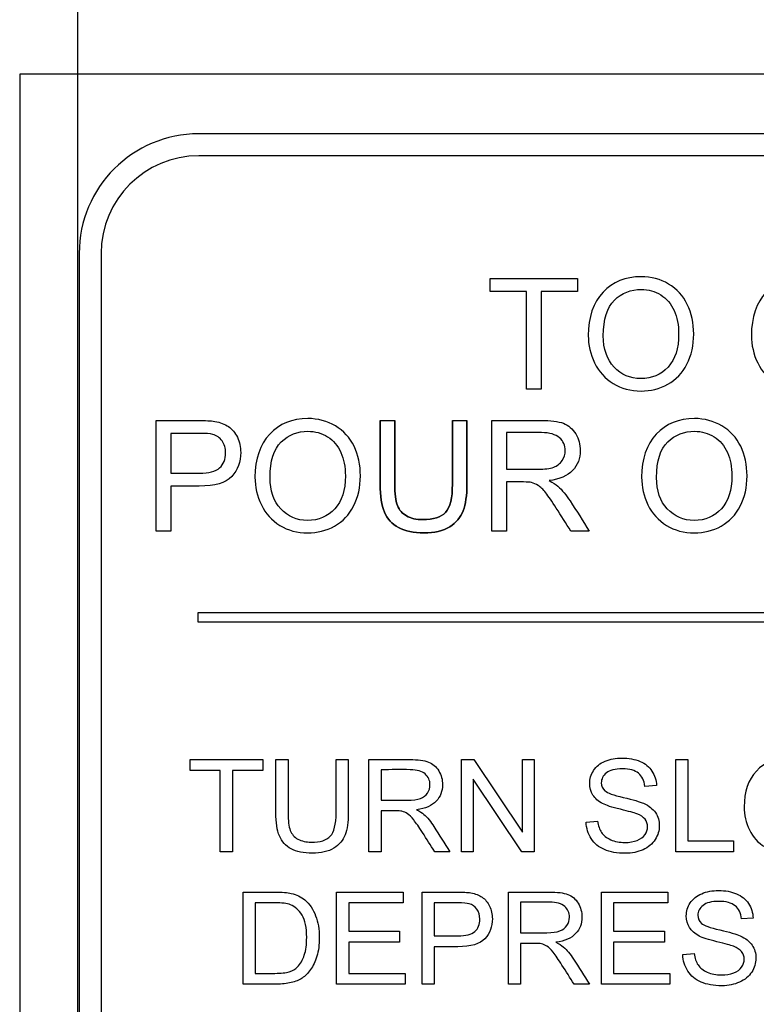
# Model space of a CAD drawing. Header units: inches. Extents: x 1 to 240, y -1 to 159.
# Tile 35 of 103: x 74.502 to 75.275, y 79.718 to 80.751. Entities that reach past the tile are written whole.
import ezdxf
from ezdxf.enums import TextEntityAlignment as Align
from ezdxf.lldxf.tags import DXFTag

# ---------------------------------------------------------------- set-up
doc = ezdxf.new("R2010")
doc.units = ezdxf.units.IN
doc.header["$MEASUREMENT"] = 0
for name, color, linetype in [('Default', 7, 'Continuous'), ('DV1_Default', 7, 'Continuous'), ('LAB20180', 7, 'Continuous')]:
    doc.layers.add(name, color=color, linetype=linetype)
doc.styles.add('SEACAD_Times_New_Roman', font='times.ttf')
tags = doc.linetypes.add('HIDDEN2', pattern=[0.1875, 0.125, -0.0625]).pattern_tags.tags
tags[6:7] = [DXFTag(74, 4), DXFTag(75, 0), DXFTag(340, '0'), DXFTag(46, 0.0), DXFTag(50, 0.0), DXFTag(44, 0.0), DXFTag(45, 0.0)]
tags[4:5] = [DXFTag(74, 4), DXFTag(75, 0), DXFTag(340, '0'), DXFTag(46, 0.0), DXFTag(50, 0.0), DXFTag(44, 0.0), DXFTag(45, 0.0)]
doc.dimstyles.new('HAMMOND_(STH_-_240x160)', dxfattribs={"dimtxt": 1, "dimasz": 1.25, "dimexe": 0.5, "dimexo": 0.5, "dimgap": 0.25, "dimtad": 0, "dimtih": 1, "dimtoh": 1, "dimzin": 0, "dimdsep": 46, "dimtxsty": 'SEACAD_Times_New_Roman', "dimblk1": '_SE_FILLED', "dimblk2": '_SE_FILLED', "dimsah": 1, "dimcen": 0.5, "dimadec": 0, "dimazin": 0, "dimtfac": 0.8, "dimtofl": 0, "dimtmove": 0, "dimatfit": 3, "dimfxl": 1, "dimtolj": 1, "dimtzin": 0, "dimarcsym": 0})

# ---------------------------------------------------------------- blocks, each defined once
blk = doc.blocks.new('SE')
at = {"layer": 'DV1_Default', "color": 7, "linetype": 'HIDDEN2'}
blk.add_line((74.5629, 75.1195), (74.5629, 97.132), dxfattribs=at)
at = {"layer": 'LAB20180', "color": 7, "linetype": 'Continuous'}
for p, q in [((76.7518, 80.694), (74.5018, 80.694)), ((74.5018, 80.694), (74.5018, 76.944)), ((76.5638, 80.6315), (74.6898, 80.6315)), ((76.5638, 80.6085), (74.6898, 80.6085)), ((74.5643, 80.506), (74.5643, 77.132)), ((74.5873, 80.506), (74.5873, 77.132)), ((74.9956, 80.466), (74.9956, 80.4796)), ((74.9956, 80.4796), (75.0873, 80.4796)), ((75.0873, 80.4796), (75.0873, 80.466)), ((75.0337, 80.466), (74.9956, 80.466)), ((75.0337, 80.3634), (75.0337, 80.466)), ((75.0873, 80.466), (75.0491, 80.466)), ((75.0491, 80.466), (75.0491, 80.3634)), ((75.0491, 80.3634), (75.0337, 80.3634)), ((74.6451, 80.2144), (74.6451, 80.3306)), ((74.8803, 80.3306), (74.8956, 80.3306)), ((74.9561, 80.3306), (74.9713, 80.3306)), ((74.9976, 80.2144), (74.9976, 80.3306)), ((74.6604, 80.317), (74.6604, 80.2753)), ((75.0128, 80.3178), (75.0128, 80.2794)), ((74.6604, 80.2617), (74.6604, 80.2144)), ((75.0128, 80.266), (75.0128, 80.2144)), ((74.6604, 80.2144), (74.6451, 80.2144)), ((75.0128, 80.2144), (74.9976, 80.2144)), ((75.0997, 80.2144), (75.0804, 80.2144)), ((74.6893, 80.119), (74.6893, 80.129)), ((74.6893, 80.129), (76.5643, 80.129)), ((76.5643, 80.119), (74.6893, 80.119)), ((74.6806, 79.9633), (74.6806, 79.9746)), ((74.6806, 79.9746), (74.757, 79.9746)), ((74.757, 79.9746), (74.757, 79.9633)), ((74.7708, 79.9746), (74.7835, 79.9746)), ((74.834, 79.9746), (74.8467, 79.9746)), ((74.8685, 79.8779), (74.8685, 79.9746)), ((74.9655, 79.8779), (74.9655, 79.9746)), ((74.9655, 79.9746), (74.9786, 79.9746)), ((74.9786, 79.9746), (75.0297, 79.8985)), ((75.0297, 79.8985), (75.0297, 79.9746)), ((75.0297, 79.9746), (75.042, 79.9746)), ((75.042, 79.9746), (75.042, 79.8779)), ((75.1906, 79.8779), (75.1906, 79.9746)), ((75.1906, 79.9746), (75.2033, 79.9746)), ((75.2033, 79.9746), (75.2033, 79.8892)), ((74.7124, 79.9633), (74.6806, 79.9633)), ((74.7124, 79.8779), (74.7124, 79.9633)), ((74.757, 79.9633), (74.7251, 79.9633)), ((74.7251, 79.9633), (74.7251, 79.8779)), ((74.8812, 79.964), (74.8812, 79.9319)), ((75.0289, 79.8779), (74.9777, 79.9539)), ((74.9777, 79.9539), (74.9777, 79.8779)), ((75.1703, 79.9474), (75.158, 79.9465)), ((74.8812, 79.9208), (74.8812, 79.8779)), ((75.0965, 79.909), (75.1085, 79.9101)), ((75.2033, 79.8892), (75.251, 79.8892)), ((75.251, 79.8892), (75.251, 79.8779)), ((74.7251, 79.8779), (74.7124, 79.8779)), ((74.8812, 79.8779), (74.8685, 79.8779)), ((74.9535, 79.8779), (74.9375, 79.8779)), ((74.9777, 79.8779), (74.9655, 79.8779)), ((75.042, 79.8779), (75.0289, 79.8779)), ((75.251, 79.8779), (75.1906, 79.8779)), ((74.7363, 79.7388), (74.7363, 79.8356)), ((74.8345, 79.7388), (74.8345, 79.8356)), ((74.8345, 79.8356), (74.9042, 79.8356)), ((74.9042, 79.8356), (74.9042, 79.8242)), ((74.9242, 79.7388), (74.9242, 79.8356)), ((75.0148, 79.7388), (75.0148, 79.8356)), ((75.1125, 79.7388), (75.1125, 79.8356)), ((75.1125, 79.8356), (75.1823, 79.8356)), ((75.1823, 79.8356), (75.1823, 79.8242)), ((74.7491, 79.8242), (74.7491, 79.7502)), ((74.9042, 79.8242), (74.8472, 79.8242)), ((74.8472, 79.8242), (74.8472, 79.7945)), ((74.9369, 79.8242), (74.9369, 79.7895)), ((75.0276, 79.8249), (75.0276, 79.7929)), ((75.1823, 79.8242), (75.1253, 79.8242)), ((75.1253, 79.8242), (75.1253, 79.7945)), ((75.2718, 79.8083), (75.2595, 79.8074)), ((74.8472, 79.7945), (74.9006, 79.7945)), ((74.9006, 79.7945), (74.9006, 79.7831)), ((75.1253, 79.7945), (75.1787, 79.7945)), ((75.1787, 79.7945), (75.1787, 79.7831)), ((74.9006, 79.7831), (74.8472, 79.7831)), ((74.8472, 79.7831), (74.8472, 79.7502)), ((75.1787, 79.7831), (75.1253, 79.7831)), ((75.1253, 79.7831), (75.1253, 79.7502)), ((74.9369, 79.7781), (74.9369, 79.7388)), ((75.0276, 79.7817), (75.0276, 79.7388)), ((75.1979, 79.77), (75.2099, 79.7711)), ((74.8472, 79.7502), (74.9065, 79.7502)), ((74.9065, 79.7502), (74.9065, 79.7388)), ((75.1253, 79.7502), (75.1845, 79.7502)), ((75.1845, 79.7502), (75.1845, 79.7388)), ((74.9065, 79.7388), (74.8345, 79.7388)), ((74.9369, 79.7388), (74.9242, 79.7388)), ((75.0276, 79.7388), (75.0148, 79.7388)), ((75.0999, 79.7388), (75.0839, 79.7388)), ((75.1845, 79.7388), (75.1125, 79.7388))]:
    blk.add_line(p, q, dxfattribs=at)
for radius in [0.1255, 0.1025]:
    blk.add_arc((74.6898, 80.506), radius, 90, 180, dxfattribs=at)
for points, knots in [([(75.0987, 80.4199), (75.0987, 80.4392), (75.1039, 80.4542), (75.1142, 80.4652), (75.1244, 80.4761), (75.1378, 80.4815), (75.1648, 80.4815), (75.1745, 80.4789), (75.1831, 80.4738), (75.1917, 80.4687), (75.1982, 80.4615), (75.2027, 80.4524), (75.2072, 80.4432), (75.2094, 80.4329), (75.2094, 80.4095), (75.207, 80.399), (75.1976, 80.3804), (75.1909, 80.3734), (75.1822, 80.3686), (75.1735, 80.3638), (75.1641, 80.3615), (75.1432, 80.3615), (75.1334, 80.3641), (75.1162, 80.3746), (75.1098, 80.3818), (75.1053, 80.391), (75.1009, 80.4001), (75.0987, 80.4097), (75.0987, 80.4199)], [0, 0, 0, 0, 0.133447, 0.133447, 0.133447, 0.256566, 0.256566, 0.337089, 0.337089, 0.337089, 0.417383, 0.417383, 0.417383, 0.502336, 0.502336, 0.588422, 0.588422, 0.674508, 0.674508, 0.674508, 0.751424, 0.751424, 0.834849, 0.834849, 0.918274, 0.918274, 0.918274, 1, 1, 1, 1]), ([(75.27, 80.4199), (75.27, 80.4392), (75.2751, 80.4542), (75.2854, 80.4652), (75.2957, 80.4761), (75.3091, 80.4815), (75.3361, 80.4815), (75.3457, 80.4789), (75.3543, 80.4738), (75.3629, 80.4687), (75.3695, 80.4615), (75.374, 80.4524), (75.3785, 80.4432), (75.3807, 80.4329), (75.3807, 80.4095), (75.3784, 80.399), (75.3736, 80.3897), (75.3688, 80.3805), (75.3621, 80.3734), (75.3448, 80.3638), (75.3354, 80.3615), (75.3144, 80.3615), (75.3047, 80.3641), (75.2875, 80.3746), (75.281, 80.3818), (75.2722, 80.4001), (75.27, 80.4097), (75.27, 80.4199)], [0, 0, 0, 0, 0.133447, 0.133447, 0.133447, 0.256218, 0.256218, 0.337096, 0.337096, 0.337096, 0.41739, 0.41739, 0.41739, 0.505072, 0.505072, 0.593922, 0.593922, 0.593922, 0.671214, 0.671214, 0.748505, 0.748505, 0.832337, 0.832337, 0.916168, 0.916168, 1, 1, 1, 1]), ([(75.1145, 80.4196), (75.1145, 80.4056), (75.1183, 80.3946), (75.1258, 80.3866), (75.1333, 80.3786), (75.1426, 80.3746), (75.1655, 80.3746), (75.175, 80.3786), (75.1899, 80.3948), (75.1936, 80.4063), (75.1936, 80.4307), (75.192, 80.4389), (75.1888, 80.4459), (75.1857, 80.453), (75.181, 80.4585), (75.1687, 80.4662), (75.1619, 80.4681), (75.1434, 80.4681), (75.134, 80.4644), (75.1262, 80.4569), (75.1185, 80.4494), (75.1145, 80.437), (75.1145, 80.4196)], [0, 0, 0, 0, 0.129361, 0.129361, 0.129361, 0.253624, 0.253624, 0.379577, 0.379577, 0.50553, 0.50553, 0.585148, 0.585148, 0.585148, 0.664139, 0.664139, 0.74313, 0.74313, 0.854835, 0.854835, 0.854835, 1, 1, 1, 1]), ([(74.6451, 80.3306), (74.6598, 80.3306), (74.6744, 80.3306), (74.689, 80.3306), (74.6967, 80.3306), (74.7026, 80.3303), (74.7066, 80.3296), (74.7123, 80.3286), (74.7171, 80.3268), (74.721, 80.3241), (74.7248, 80.3214), (74.7279, 80.3177), (74.7303, 80.3129), (74.7326, 80.308), (74.7338, 80.3027), (74.7338, 80.2871), (74.7307, 80.2788), (74.7244, 80.2719), (74.7181, 80.265), (74.7067, 80.2616), (74.6902, 80.2617), (74.6803, 80.2617), (74.6704, 80.2617), (74.6604, 80.2617)], [0, 0, 0, 0, 0.216954, 0.216954, 0.216954, 0.304453, 0.304453, 0.304453, 0.381251, 0.381251, 0.381251, 0.454067, 0.454067, 0.454067, 0.53362, 0.53362, 0.671225, 0.671225, 0.671225, 0.852685, 0.852685, 0.852685, 1, 1, 1, 1]), ([(74.7488, 80.271), (74.7488, 80.2902), (74.754, 80.3053), (74.7643, 80.3162), (74.7746, 80.3271), (74.7879, 80.3326), (74.8149, 80.3326), (74.8246, 80.33), (74.8332, 80.3248), (74.8417, 80.3197), (74.8483, 80.3126), (74.8528, 80.3035), (74.8574, 80.2944), (74.8595, 80.2839), (74.8595, 80.2606), (74.8571, 80.2501), (74.8477, 80.2315), (74.841, 80.2245), (74.8323, 80.2197), (74.8236, 80.2149), (74.8142, 80.2126), (74.7933, 80.2126), (74.7835, 80.2151), (74.775, 80.2205), (74.7664, 80.2258), (74.7599, 80.2329), (74.7555, 80.242), (74.7511, 80.2512), (74.7488, 80.2608), (74.7488, 80.271)], [0, 0, 0, 0, 0.133288, 0.133288, 0.133288, 0.256521, 0.256521, 0.33712, 0.33712, 0.33712, 0.417226, 0.417226, 0.417226, 0.502205, 0.502205, 0.588318, 0.588318, 0.674431, 0.674431, 0.674431, 0.752878, 0.752878, 0.837964, 0.837964, 0.837964, 0.918255, 0.918255, 0.918255, 1, 1, 1, 1]), ([(74.8803, 80.3306), (74.8803, 80.3083), (74.8803, 80.2859), (74.8803, 80.2635), (74.8803, 80.2512), (74.8817, 80.2415), (74.8847, 80.2345), (74.8877, 80.2273), (74.8925, 80.2218), (74.8994, 80.2181), (74.9064, 80.2144), (74.9152, 80.2126), (74.9373, 80.2126), (74.9463, 80.2147), (74.9601, 80.2233), (74.9648, 80.2289), (74.9674, 80.2358), (74.97, 80.2426), (74.9713, 80.2519), (74.9713, 80.2635), (74.9713, 80.2859), (74.9713, 80.3083), (74.9713, 80.3306)], [0, 0, 0, 0, 0.229416, 0.229416, 0.229416, 0.330544, 0.330544, 0.330544, 0.407302, 0.407302, 0.407302, 0.49504, 0.49504, 0.584646, 0.584646, 0.674251, 0.674251, 0.674251, 0.770594, 0.770594, 0.770594, 1, 1, 1, 1]), ([(74.9713, 80.3306), (74.9713, 80.3083), (74.9713, 80.2859), (74.9713, 80.2635), (74.9713, 80.2519), (74.97, 80.2426), (74.9674, 80.2358), (74.9648, 80.2289), (74.9601, 80.2233), (74.9463, 80.2147), (74.9373, 80.2126), (74.9152, 80.2126), (74.9064, 80.2144), (74.8994, 80.2181), (74.8925, 80.2218), (74.8877, 80.2273), (74.8847, 80.2345), (74.8817, 80.2415), (74.8803, 80.2512), (74.8803, 80.2635), (74.8803, 80.2859), (74.8803, 80.3083), (74.8803, 80.3306)], [0, 0, 0, 0, 0.229406, 0.229406, 0.229406, 0.325749, 0.325749, 0.325749, 0.415354, 0.415354, 0.50496, 0.50496, 0.592698, 0.592698, 0.592698, 0.669456, 0.669456, 0.669456, 0.770584, 0.770584, 0.770584, 1, 1, 1, 1]), ([(74.9561, 80.3306), (74.9561, 80.3083), (74.9561, 80.286), (74.9561, 80.2637), (74.9561, 80.2491), (74.9537, 80.2393), (74.9489, 80.2341), (74.9441, 80.229), (74.936, 80.2266), (74.9247, 80.2265), (74.9182, 80.2264), (74.9126, 80.2278), (74.908, 80.2304), (74.9035, 80.2329), (74.9002, 80.2366), (74.8984, 80.2413), (74.8965, 80.2461), (74.8956, 80.2536), (74.8956, 80.2637), (74.8956, 80.286), (74.8956, 80.3083), (74.8956, 80.3306)], [0, 0, 0, 0, 0.272249, 0.272249, 0.272249, 0.398424, 0.398424, 0.398424, 0.504459, 0.504459, 0.504459, 0.574977, 0.574977, 0.574977, 0.635705, 0.635705, 0.635705, 0.727723, 0.727723, 0.727723, 1, 1, 1, 1]), ([(74.8956, 80.3306), (74.8956, 80.3083), (74.8956, 80.286), (74.8956, 80.2637), (74.8956, 80.2536), (74.8965, 80.2461), (74.8984, 80.2413), (74.9002, 80.2366), (74.9035, 80.2329), (74.908, 80.2304), (74.9126, 80.2278), (74.9182, 80.2264), (74.9247, 80.2265), (74.936, 80.2266), (74.9441, 80.229), (74.9489, 80.2341), (74.9537, 80.2393), (74.9561, 80.2491), (74.9561, 80.2637), (74.9561, 80.286), (74.9561, 80.3083), (74.9561, 80.3306)], [0, 0, 0, 0, 0.272277, 0.272277, 0.272277, 0.364295, 0.364295, 0.364295, 0.425023, 0.425023, 0.425023, 0.495541, 0.495541, 0.495541, 0.601576, 0.601576, 0.601576, 0.727751, 0.727751, 0.727751, 1, 1, 1, 1]), ([(74.9976, 80.3306), (75.0147, 80.3306), (75.0318, 80.3306), (75.0489, 80.3306), (75.0593, 80.3306), (75.0671, 80.3296), (75.0726, 80.3276), (75.0779, 80.3255), (75.0822, 80.3218), (75.0855, 80.3165), (75.0888, 80.3112), (75.0903, 80.3054), (75.0903, 80.2907), (75.0876, 80.2838), (75.077, 80.2725), (75.0687, 80.2689), (75.0576, 80.2674)], [0, 0, 0, 0, 0.318055, 0.318055, 0.318055, 0.466627, 0.466627, 0.466627, 0.573877, 0.573877, 0.573877, 0.69377, 0.69377, 0.846885, 0.846885, 1, 1, 1, 1]), ([(75.1547, 80.271), (75.1547, 80.2902), (75.1599, 80.3053), (75.1701, 80.3162), (75.1805, 80.3271), (75.1938, 80.3326), (75.2208, 80.3326), (75.2304, 80.33), (75.239, 80.3248), (75.2476, 80.3197), (75.2542, 80.3126), (75.2587, 80.3035), (75.2632, 80.2943), (75.2654, 80.2839), (75.2654, 80.2606), (75.263, 80.2501), (75.2536, 80.2315), (75.2468, 80.2245), (75.2382, 80.2197), (75.2295, 80.2149), (75.2201, 80.2126), (75.1991, 80.2126), (75.1894, 80.2151), (75.1808, 80.2205), (75.1723, 80.2258), (75.1657, 80.2329), (75.1613, 80.242), (75.1569, 80.2512), (75.1547, 80.2608), (75.1547, 80.271)], [0, 0, 0, 0, 0.133288, 0.133288, 0.133288, 0.256521, 0.256521, 0.337119, 0.337119, 0.337119, 0.417249, 0.417249, 0.417249, 0.502221, 0.502221, 0.588326, 0.588326, 0.674431, 0.674431, 0.674431, 0.752879, 0.752879, 0.837964, 0.837964, 0.837964, 0.918255, 0.918255, 0.918255, 1, 1, 1, 1]), ([(74.6604, 80.2753), (74.6705, 80.2753), (74.6805, 80.2753), (74.6905, 80.2753), (74.7004, 80.2753), (74.7075, 80.2771), (74.7159, 80.2846), (74.718, 80.2898), (74.718, 80.3014), (74.7167, 80.3056), (74.7143, 80.3091), (74.7119, 80.3126), (74.7086, 80.3149), (74.7046, 80.316), (74.702, 80.3167), (74.6972, 80.317), (74.6902, 80.317), (74.6803, 80.317), (74.6704, 80.317), (74.6604, 80.317)], [0, 0, 0, 0, 0.215553, 0.215553, 0.215553, 0.355111, 0.355111, 0.494668, 0.494668, 0.595727, 0.595727, 0.595727, 0.683082, 0.683082, 0.683082, 0.786659, 0.786659, 0.786659, 1, 1, 1, 1]), ([(74.7646, 80.2707), (74.7646, 80.2567), (74.7684, 80.2457), (74.7759, 80.2377), (74.7834, 80.2297), (74.7927, 80.2256), (74.8156, 80.2256), (74.8251, 80.2297), (74.84, 80.2459), (74.8437, 80.2574), (74.8437, 80.2818), (74.8421, 80.29), (74.839, 80.297), (74.8358, 80.3041), (74.8311, 80.3095), (74.825, 80.3134), (74.8189, 80.3174), (74.812, 80.3192), (74.7935, 80.3192), (74.7842, 80.3155), (74.7763, 80.308), (74.7686, 80.3005), (74.7646, 80.2881), (74.7646, 80.2707)], [0, 0, 0, 0, 0.12936, 0.12936, 0.12936, 0.25362, 0.25362, 0.379572, 0.379572, 0.505523, 0.505523, 0.58514, 0.58514, 0.58514, 0.664225, 0.664225, 0.664225, 0.743181, 0.743181, 0.854837, 0.854837, 0.854837, 1, 1, 1, 1]), ([(75.0128, 80.2794), (75.0238, 80.2794), (75.0349, 80.2794), (75.0459, 80.2794), (75.0528, 80.2794), (75.0584, 80.2801), (75.0624, 80.2815), (75.0663, 80.283), (75.0693, 80.2853), (75.0714, 80.2885), (75.0735, 80.2916), (75.0745, 80.2952), (75.0745, 80.3044), (75.0725, 80.309), (75.0685, 80.3125), (75.0644, 80.3159), (75.0582, 80.3178), (75.0496, 80.3178), (75.0373, 80.3178), (75.0251, 80.3178), (75.0128, 80.3178)], [0, 0, 0, 0, 0.228902, 0.228902, 0.228902, 0.344355, 0.344355, 0.344355, 0.424671, 0.424671, 0.424671, 0.499115, 0.499115, 0.606983, 0.606983, 0.606983, 0.745517, 0.745517, 0.745517, 1, 1, 1, 1]), ([(75.1704, 80.2707), (75.1704, 80.2567), (75.1742, 80.2457), (75.1817, 80.2377), (75.1893, 80.2297), (75.1986, 80.2256), (75.2215, 80.2256), (75.231, 80.2297), (75.2458, 80.2459), (75.2495, 80.2574), (75.2495, 80.2818), (75.248, 80.29), (75.2448, 80.297), (75.2416, 80.3041), (75.2369, 80.3095), (75.2308, 80.3134), (75.2248, 80.3173), (75.2178, 80.3192), (75.1994, 80.3192), (75.19, 80.3155), (75.1822, 80.308), (75.1744, 80.3005), (75.1704, 80.2881), (75.1704, 80.2707)], [0, 0, 0, 0, 0.129361, 0.129361, 0.129361, 0.253622, 0.253622, 0.379575, 0.379575, 0.505527, 0.505527, 0.585145, 0.585145, 0.585145, 0.66423, 0.66423, 0.66423, 0.743184, 0.743184, 0.854836, 0.854836, 0.854836, 1, 1, 1, 1]), ([(75.0804, 80.2144), (75.0753, 80.2225), (75.0702, 80.2306), (75.0651, 80.2386), (75.0606, 80.2456), (75.0569, 80.2509), (75.054, 80.2546), (75.0511, 80.2583), (75.0485, 80.2609), (75.0462, 80.2624), (75.0439, 80.2638), (75.0416, 80.2648), (75.0392, 80.2655), (75.0375, 80.2659), (75.0346, 80.266), (75.0307, 80.266), (75.0247, 80.266), (75.0187, 80.266), (75.0128, 80.266)], [0, 0, 0, 0, 0.30738, 0.30738, 0.30738, 0.515965, 0.515965, 0.515965, 0.63426, 0.63426, 0.63426, 0.716193, 0.716193, 0.716193, 0.808495, 0.808495, 0.808495, 1, 1, 1, 1]), ([(75.0576, 80.2674), (75.0617, 80.2654), (75.0648, 80.2635), (75.0668, 80.2616), (75.0714, 80.2575), (75.0756, 80.2522), (75.0796, 80.2461), (75.0865, 80.2357), (75.093, 80.225), (75.0997, 80.2144)], [0, 0, 0, 0, 0.159913, 0.159913, 0.159913, 0.45291, 0.45291, 0.45291, 1, 1, 1, 1]), ([(74.8467, 79.9746), (74.8467, 79.956), (74.8467, 79.9374), (74.8467, 79.9188), (74.8467, 79.909), (74.8456, 79.9013), (74.8434, 79.8956), (74.8412, 79.8899), (74.8372, 79.8852), (74.8315, 79.8816), (74.8258, 79.878), (74.8183, 79.8763), (74.7999, 79.8763), (74.7925, 79.8778), (74.7868, 79.8809), (74.781, 79.884), (74.7769, 79.8886), (74.7745, 79.8945), (74.772, 79.9004), (74.7708, 79.9085), (74.7708, 79.9188), (74.7708, 79.9374), (74.7708, 79.956), (74.7708, 79.9746)], [0, 0, 0, 0, 0.229163, 0.229163, 0.229163, 0.325778, 0.325778, 0.325778, 0.402506, 0.402506, 0.402506, 0.499254, 0.499254, 0.592667, 0.592667, 0.592667, 0.669452, 0.669452, 0.669452, 0.770844, 0.770844, 0.770844, 1, 1, 1, 1]), ([(74.8467, 79.9746), (74.8467, 79.956), (74.8467, 79.9374), (74.8467, 79.9188), (74.8467, 79.909), (74.8456, 79.9013), (74.8434, 79.8956), (74.8412, 79.8899), (74.8372, 79.8852), (74.8315, 79.8816), (74.8258, 79.878), (74.8183, 79.8763), (74.7999, 79.8763), (74.7925, 79.8778), (74.7868, 79.8809), (74.781, 79.884), (74.7769, 79.8886), (74.7745, 79.8945), (74.772, 79.9004), (74.7708, 79.9085), (74.7708, 79.9188), (74.7708, 79.9374), (74.7708, 79.956), (74.7708, 79.9746)], [0, 0, 0, 0, 0.229163, 0.229163, 0.229163, 0.325778, 0.325778, 0.325778, 0.402506, 0.402506, 0.402506, 0.499254, 0.499254, 0.592667, 0.592667, 0.592667, 0.669452, 0.669452, 0.669452, 0.770844, 0.770844, 0.770844, 1, 1, 1, 1]), ([(74.7835, 79.9746), (74.7835, 79.956), (74.7835, 79.9374), (74.7835, 79.9188), (74.7835, 79.9104), (74.7843, 79.9042), (74.7859, 79.9002), (74.7874, 79.8963), (74.7901, 79.8932), (74.7939, 79.8911), (74.7978, 79.889), (74.8024, 79.8879), (74.8172, 79.8879), (74.8239, 79.89), (74.8279, 79.8942), (74.8319, 79.8985), (74.834, 79.9067), (74.834, 79.9188), (74.834, 79.9374), (74.834, 79.956), (74.834, 79.9746)], [0, 0, 0, 0, 0.272305, 0.272305, 0.272305, 0.364375, 0.364375, 0.364375, 0.425147, 0.425147, 0.425147, 0.490001, 0.490001, 0.601397, 0.601397, 0.601397, 0.727726, 0.727726, 0.727726, 1, 1, 1, 1]), ([(74.7835, 79.9746), (74.7835, 79.956), (74.7835, 79.9374), (74.7835, 79.9188), (74.7835, 79.9104), (74.7843, 79.9042), (74.7859, 79.9002), (74.7874, 79.8963), (74.7901, 79.8932), (74.7939, 79.8911), (74.7978, 79.889), (74.8024, 79.8879), (74.8172, 79.8879), (74.8239, 79.89), (74.8279, 79.8942), (74.8319, 79.8985), (74.834, 79.9067), (74.834, 79.9188), (74.834, 79.9374), (74.834, 79.956), (74.834, 79.9746)], [0, 0, 0, 0, 0.272305, 0.272305, 0.272305, 0.364375, 0.364375, 0.364375, 0.425147, 0.425147, 0.425147, 0.490001, 0.490001, 0.601397, 0.601397, 0.601397, 0.727726, 0.727726, 0.727726, 1, 1, 1, 1]), ([(74.8685, 79.9746), (74.8827, 79.9746), (74.897, 79.9746), (74.9112, 79.9746), (74.9199, 79.9746), (74.9264, 79.9738), (74.9309, 79.972), (74.9354, 79.9703), (74.939, 79.9672), (74.9417, 79.9628), (74.9444, 79.9584), (74.9457, 79.9535), (74.9457, 79.9414), (74.9435, 79.9356), (74.9346, 79.9262), (74.9277, 79.9231), (74.9184, 79.9219)], [0, 0, 0, 0, 0.318057, 0.318057, 0.318057, 0.46663, 0.46663, 0.46663, 0.573882, 0.573882, 0.573882, 0.693773, 0.693773, 0.846886, 0.846886, 1, 1, 1, 1]), ([(75.1085, 79.9101), (75.1091, 79.9052), (75.1105, 79.9012), (75.1125, 79.8981), (75.1146, 79.8949), (75.1179, 79.8924), (75.1266, 79.8886), (75.1316, 79.8876), (75.142, 79.8876), (75.1463, 79.8883), (75.1537, 79.8913), (75.1565, 79.8933), (75.1583, 79.8958), (75.1601, 79.8984), (75.161, 79.9011), (75.161, 79.9071), (75.1601, 79.9098), (75.1583, 79.912), (75.1565, 79.9142), (75.1536, 79.9161), (75.1496, 79.9177), (75.147, 79.9187), (75.1412, 79.9202), (75.1324, 79.9224), (75.1235, 79.9245), (75.1174, 79.9266), (75.1138, 79.9284), (75.1092, 79.9308), (75.1058, 79.9338), (75.1035, 79.9374), (75.1013, 79.941), (75.1002, 79.945), (75.1002, 79.9544), (75.1015, 79.9589), (75.1071, 79.9674), (75.1111, 79.9707), (75.1164, 79.9729), (75.1217, 79.9751), (75.1276, 79.9762), (75.1412, 79.9762), (75.1476, 79.975), (75.1585, 79.9704), (75.1627, 79.9671), (75.1656, 79.9626), (75.1685, 79.958), (75.1701, 79.953), (75.1703, 79.9474)], [0, 0, 0, 0, 0.049731, 0.049731, 0.049731, 0.102632, 0.102632, 0.155533, 0.155533, 0.202833, 0.202833, 0.250133, 0.250133, 0.250133, 0.283636, 0.283636, 0.317867, 0.317867, 0.317867, 0.358823, 0.358823, 0.358823, 0.428425, 0.428425, 0.428425, 0.504966, 0.504966, 0.504966, 0.559031, 0.559031, 0.559031, 0.612341, 0.612341, 0.66946, 0.66946, 0.726578, 0.726578, 0.726578, 0.792403, 0.792403, 0.864745, 0.864745, 0.937087, 0.937087, 0.937087, 1, 1, 1, 1]), ([(75.2624, 79.9249), (75.2624, 79.941), (75.2666, 79.9535), (75.2752, 79.9626), (75.2838, 79.9717), (75.2949, 79.9762), (75.3174, 79.9762), (75.3255, 79.9741), (75.3326, 79.9698), (75.3398, 79.9655), (75.3452, 79.9596), (75.3489, 79.952), (75.3527, 79.9443), (75.3546, 79.9357), (75.3546, 79.9163), (75.3526, 79.9075), (75.3447, 79.892), (75.3391, 79.8862), (75.3318, 79.8822), (75.3246, 79.8782), (75.3168, 79.8763), (75.2994, 79.8763), (75.2913, 79.8785), (75.277, 79.8872), (75.2716, 79.8932), (75.2678, 79.9008), (75.2641, 79.9084), (75.2624, 79.9164), (75.2624, 79.9249)], [0, 0, 0, 0, 0.133501, 0.133501, 0.133501, 0.256494, 0.256494, 0.336935, 0.336935, 0.336935, 0.41723, 0.41723, 0.41723, 0.502263, 0.502263, 0.588431, 0.588431, 0.674599, 0.674599, 0.674599, 0.751492, 0.751492, 0.834891, 0.834891, 0.918291, 0.918291, 0.918291, 1, 1, 1, 1]), ([(74.8812, 79.9319), (74.8903, 79.9319), (74.8995, 79.9319), (74.9087, 79.9319), (74.9145, 79.9319), (74.9191, 79.9325), (74.9224, 79.9337), (74.9257, 79.9349), (74.9282, 79.9369), (74.93, 79.9395), (74.9317, 79.9422), (74.9325, 79.9451), (74.9325, 79.9528), (74.9309, 79.9566), (74.9275, 79.9595), (74.9242, 79.9624), (74.919, 79.9639), (74.9118, 79.964), (74.9016, 79.9641), (74.8914, 79.964), (74.8812, 79.964)], [0, 0, 0, 0, 0.228356, 0.228356, 0.228356, 0.344327, 0.344327, 0.344327, 0.424674, 0.424674, 0.424674, 0.498233, 0.498233, 0.607039, 0.607039, 0.607039, 0.745972, 0.745972, 0.745972, 1, 1, 1, 1]), ([(75.158, 79.9465), (75.1574, 79.9525), (75.1552, 79.9571), (75.1476, 79.9633), (75.142, 79.9648), (75.1346, 79.9649), (75.1269, 79.9649), (75.1212, 79.9634), (75.1177, 79.9606), (75.1142, 79.9577), (75.1124, 79.9543), (75.1124, 79.9468), (75.1137, 79.944), (75.1162, 79.9418), (75.1187, 79.9395), (75.125, 79.9372), (75.1354, 79.9349), (75.1458, 79.9325), (75.1529, 79.9304), (75.1568, 79.9287), (75.1624, 79.9261), (75.1665, 79.9228), (75.1693, 79.9189), (75.172, 79.9149), (75.1733, 79.9103), (75.1733, 79.9), (75.1718, 79.8951), (75.1689, 79.8906), (75.1659, 79.8861), (75.1617, 79.8826), (75.1562, 79.88), (75.1507, 79.8774), (75.1445, 79.8763), (75.1289, 79.8763), (75.1216, 79.8775), (75.1157, 79.8801), (75.1098, 79.8826), (75.1052, 79.8864), (75.1018, 79.8916), (75.0985, 79.8967), (75.0967, 79.9025), (75.0965, 79.909)], [0, 0, 0, 0, 0.065121, 0.065121, 0.130243, 0.130243, 0.130243, 0.199378, 0.199378, 0.199378, 0.244441, 0.244441, 0.283689, 0.283689, 0.283689, 0.363695, 0.363695, 0.363695, 0.450514, 0.450514, 0.450514, 0.513125, 0.513125, 0.513125, 0.571145, 0.571145, 0.629891, 0.629891, 0.629891, 0.69501, 0.69501, 0.69501, 0.766629, 0.766629, 0.856989, 0.856989, 0.856989, 0.928216, 0.928216, 0.928216, 1, 1, 1, 1]), ([(74.9375, 79.8779), (74.9332, 79.8846), (74.929, 79.8913), (74.9247, 79.898), (74.921, 79.9038), (74.9179, 79.9082), (74.9155, 79.9113), (74.9131, 79.9144), (74.9109, 79.9166), (74.909, 79.9178), (74.9071, 79.919), (74.9051, 79.9199), (74.9031, 79.9203), (74.9017, 79.9206), (74.8993, 79.9208), (74.896, 79.9208), (74.8911, 79.9208), (74.8861, 79.9208), (74.8812, 79.9208)], [0, 0, 0, 0, 0.306819, 0.306819, 0.306819, 0.515477, 0.515477, 0.515477, 0.634456, 0.634456, 0.634456, 0.716945, 0.716945, 0.716945, 0.808478, 0.808478, 0.808478, 1, 1, 1, 1]), ([(74.9184, 79.9219), (74.9218, 79.9202), (74.9244, 79.9186), (74.9262, 79.9171), (74.93, 79.9138), (74.9335, 79.9094), (74.9367, 79.9042), (74.9423, 79.8954), (74.9479, 79.8867), (74.9535, 79.8779)], [0, 0, 0, 0, 0.160081, 0.160081, 0.160081, 0.453032, 0.453032, 0.453032, 1, 1, 1, 1]), ([(74.7363, 79.8356), (74.7475, 79.8356), (74.7586, 79.8356), (74.7697, 79.8356), (74.7772, 79.8356), (74.783, 79.8351), (74.7869, 79.8342), (74.7924, 79.833), (74.7972, 79.8306), (74.8011, 79.8273), (74.8061, 79.8229), (74.81, 79.8174), (74.815, 79.804), (74.8163, 79.7964), (74.8163, 79.7804), (74.8155, 79.7738), (74.812, 79.7625), (74.8098, 79.7578), (74.8072, 79.7541), (74.8045, 79.7503), (74.8015, 79.7474), (74.7984, 79.7453), (74.7952, 79.7431), (74.7913, 79.7416), (74.7868, 79.7405), (74.7823, 79.7394), (74.7771, 79.7388), (74.7713, 79.7388), (74.7596, 79.7388), (74.748, 79.7388), (74.7363, 79.7388)], [0, 0, 0, 0, 0.150622, 0.150622, 0.150622, 0.228643, 0.228643, 0.228643, 0.300629, 0.300629, 0.300629, 0.39726, 0.39726, 0.493892, 0.493892, 0.576101, 0.576101, 0.65831, 0.65831, 0.65831, 0.714749, 0.714749, 0.714749, 0.771756, 0.771756, 0.771756, 0.842405, 0.842405, 0.842405, 1, 1, 1, 1]), ([(74.9242, 79.8356), (74.9364, 79.8356), (74.9485, 79.8356), (74.9607, 79.8356), (74.9671, 79.8356), (74.972, 79.8353), (74.9754, 79.8347), (74.9801, 79.8339), (74.9841, 79.8324), (74.9873, 79.8301), (74.9905, 79.8279), (74.9931, 79.8248), (74.9951, 79.8208), (74.997, 79.8167), (74.998, 79.8123), (74.998, 79.7993), (74.9955, 79.7924), (74.9902, 79.7866), (74.985, 79.781), (74.9755, 79.7781), (74.9618, 79.7781), (74.9535, 79.7782), (74.9452, 79.7781), (74.9369, 79.7781)], [0, 0, 0, 0, 0.216646, 0.216646, 0.216646, 0.304555, 0.304555, 0.304555, 0.381028, 0.381028, 0.381028, 0.453869, 0.453869, 0.453869, 0.533473, 0.533473, 0.671168, 0.671168, 0.671168, 0.852252, 0.852252, 0.852252, 1, 1, 1, 1]), ([(75.0148, 79.8356), (75.0291, 79.8356), (75.0434, 79.8356), (75.0577, 79.8356), (75.0663, 79.8356), (75.0728, 79.8347), (75.0818, 79.8313), (75.0854, 79.8282), (75.0881, 79.8238), (75.0908, 79.8194), (75.092, 79.8145), (75.092, 79.8023), (75.0899, 79.7966), (75.081, 79.7872), (75.0741, 79.7841), (75.0648, 79.7829)], [0, 0, 0, 0, 0.318516, 0.318516, 0.318516, 0.446195, 0.446195, 0.573873, 0.573873, 0.573873, 0.693766, 0.693766, 0.846883, 0.846883, 1, 1, 1, 1]), ([(75.2099, 79.7711), (75.2105, 79.7662), (75.2119, 79.7622), (75.2139, 79.7591), (75.216, 79.7559), (75.2193, 79.7534), (75.228, 79.7495), (75.233, 79.7486), (75.2434, 79.7486), (75.2476, 79.7493), (75.2514, 79.7508), (75.2551, 79.7522), (75.2579, 79.7542), (75.2597, 79.7568), (75.2616, 79.7593), (75.2624, 79.7621), (75.2624, 79.7681), (75.2615, 79.7707), (75.2597, 79.773), (75.258, 79.7752), (75.255, 79.7771), (75.251, 79.7787), (75.2484, 79.7796), (75.2427, 79.7812), (75.2338, 79.7834), (75.225, 79.7855), (75.2188, 79.7875), (75.2152, 79.7894), (75.2107, 79.7919), (75.2072, 79.7948), (75.2027, 79.802), (75.2016, 79.806), (75.2016, 79.8154), (75.2029, 79.8199), (75.2085, 79.8284), (75.2125, 79.8316), (75.2231, 79.836), (75.229, 79.8372), (75.2427, 79.8372), (75.249, 79.836), (75.2599, 79.8314), (75.2641, 79.828), (75.267, 79.8235), (75.2699, 79.819), (75.2715, 79.814), (75.2718, 79.8083)], [0, 0, 0, 0, 0.049732, 0.049732, 0.049732, 0.104828, 0.104828, 0.159924, 0.159924, 0.209187, 0.209187, 0.209187, 0.249908, 0.249908, 0.249908, 0.283543, 0.283543, 0.317909, 0.317909, 0.317909, 0.359083, 0.359083, 0.359083, 0.428442, 0.428442, 0.428442, 0.505001, 0.505001, 0.505001, 0.560929, 0.560929, 0.616857, 0.616857, 0.67846, 0.67846, 0.740062, 0.740062, 0.801664, 0.801664, 0.869366, 0.869366, 0.937068, 0.937068, 0.937068, 1, 1, 1, 1]), ([(74.7491, 79.7502), (74.756, 79.7502), (74.7629, 79.7502), (74.7698, 79.7502), (74.7761, 79.7502), (74.7812, 79.7508), (74.7848, 79.7519), (74.7885, 79.7531), (74.7913, 79.7548), (74.7966, 79.76), (74.7989, 79.7641), (74.8006, 79.7693), (74.8023, 79.7743), (74.8031, 79.7806), (74.8031, 79.798), (74.8015, 79.8058), (74.7982, 79.8113), (74.7948, 79.8167), (74.7908, 79.8204), (74.786, 79.8222), (74.7826, 79.8236), (74.777, 79.8242), (74.7694, 79.8242), (74.7627, 79.8242), (74.7559, 79.8242), (74.7491, 79.8242)], [0, 0, 0, 0, 0.131488, 0.131488, 0.131488, 0.228323, 0.228323, 0.228323, 0.291645, 0.291645, 0.383751, 0.383751, 0.383751, 0.499102, 0.499102, 0.657962, 0.657962, 0.657962, 0.76402, 0.76402, 0.76402, 0.87055, 0.87055, 0.87055, 1, 1, 1, 1]), ([(74.9369, 79.7895), (74.9453, 79.7895), (74.9536, 79.7895), (74.962, 79.7895), (74.9703, 79.7895), (74.9761, 79.791), (74.9796, 79.7941), (74.9831, 79.7972), (74.9848, 79.8016), (74.9848, 79.8112), (74.9839, 79.8147), (74.9797, 79.8205), (74.977, 79.8224), (74.9737, 79.8233), (74.9715, 79.8239), (74.9675, 79.8242), (74.9617, 79.8242), (74.9535, 79.8242), (74.9452, 79.8242), (74.9369, 79.8242)], [0, 0, 0, 0, 0.215541, 0.215541, 0.215541, 0.375784, 0.375784, 0.375784, 0.501307, 0.501307, 0.592204, 0.592204, 0.6831, 0.6831, 0.6831, 0.786672, 0.786672, 0.786672, 1, 1, 1, 1]), ([(75.0276, 79.7929), (75.0368, 79.7929), (75.0459, 79.7929), (75.0551, 79.7929), (75.0609, 79.7929), (75.0655, 79.7935), (75.0688, 79.7947), (75.0721, 79.7959), (75.0746, 79.7978), (75.0781, 79.8031), (75.0789, 79.806), (75.0789, 79.8137), (75.0772, 79.8175), (75.074, 79.8204), (75.0706, 79.8234), (75.0653, 79.8249), (75.0582, 79.8249), (75.048, 79.8249), (75.0378, 79.8249), (75.0276, 79.8249)], [0, 0, 0, 0, 0.228544, 0.228544, 0.228544, 0.344091, 0.344091, 0.344091, 0.420208, 0.420208, 0.496325, 0.496325, 0.606618, 0.606618, 0.606618, 0.745771, 0.745771, 0.745771, 1, 1, 1, 1]), ([(75.2595, 79.8074), (75.2588, 79.8135), (75.2566, 79.8181), (75.2528, 79.8212), (75.249, 79.8242), (75.2434, 79.8258), (75.2283, 79.8258), (75.2226, 79.8244), (75.2192, 79.8215), (75.2156, 79.8187), (75.2138, 79.8153), (75.2138, 79.8078), (75.2151, 79.805), (75.2175, 79.8027), (75.22, 79.8004), (75.2264, 79.7982), (75.2368, 79.7958), (75.2472, 79.7935), (75.2543, 79.7914), (75.2582, 79.7897), (75.2639, 79.7871), (75.268, 79.7838), (75.2707, 79.7798), (75.2733, 79.7759), (75.2747, 79.7713), (75.2747, 79.7609), (75.2732, 79.7561), (75.2703, 79.7516), (75.2673, 79.7471), (75.2631, 79.7435), (75.2576, 79.741), (75.2521, 79.7385), (75.2459, 79.7372), (75.2303, 79.7372), (75.223, 79.7385), (75.2171, 79.741), (75.2113, 79.7436), (75.2066, 79.7474), (75.2033, 79.7526), (75.1999, 79.7577), (75.1981, 79.7635), (75.1979, 79.77)], [0, 0, 0, 0, 0.061139, 0.061139, 0.061139, 0.129275, 0.129275, 0.199174, 0.199174, 0.199174, 0.244171, 0.244171, 0.283361, 0.283361, 0.283361, 0.363651, 0.363651, 0.363651, 0.450494, 0.450494, 0.450494, 0.513303, 0.513303, 0.513303, 0.571931, 0.571931, 0.629835, 0.629835, 0.629835, 0.69521, 0.69521, 0.69521, 0.766429, 0.766429, 0.85695, 0.85695, 0.85695, 0.928197, 0.928197, 0.928197, 1, 1, 1, 1]), ([(75.0648, 79.7829), (75.0682, 79.7812), (75.0708, 79.7796), (75.0725, 79.7781), (75.0764, 79.7747), (75.0798, 79.7703), (75.0832, 79.7652), (75.0889, 79.7565), (75.0943, 79.7476), (75.0999, 79.7388)], [0, 0, 0, 0, 0.159913, 0.159913, 0.159913, 0.45291, 0.45291, 0.45291, 1, 1, 1, 1]), ([(75.0839, 79.7388), (75.0796, 79.7455), (75.0754, 79.7522), (75.0711, 79.7589), (75.0674, 79.7648), (75.0643, 79.7692), (75.0618, 79.7723), (75.0594, 79.7753), (75.0573, 79.7775), (75.0553, 79.7787), (75.0535, 79.7799), (75.0515, 79.7808), (75.0496, 79.7813), (75.0481, 79.7817), (75.0457, 79.7817), (75.0424, 79.7817), (75.0375, 79.7817), (75.0325, 79.7817), (75.0276, 79.7817)], [0, 0, 0, 0, 0.307176, 0.307176, 0.307176, 0.516403, 0.516403, 0.516403, 0.634791, 0.634791, 0.634791, 0.716811, 0.716811, 0.716811, 0.809183, 0.809183, 0.809183, 1, 1, 1, 1])]:
    blk.add_open_spline(points, degree=3, knots=knots, dxfattribs=at)
blk = doc.blocks.new('DMBLK2888')
at = {"layer": 'Default', "linetype": 'Continuous'}
for points in [[(83.5847, 86.7566), (83.3764, 88.0066), (83.1681, 86.7566)], [(83.5847, 76.179), (83.1681, 76.179), (83.3764, 74.929)]]:
    blk.add_hatch(color=7, dxfattribs=at).paths.add_polyline_path(points)
at = {"layer": 'Default', "color": 7, "linetype": 'Continuous'}
for p, q in [((78.5988, 88.0066), (83.8764, 88.0066)), ((83.3764, 88.0066), (83.3764, 82.3178)), ((83.3764, 80.9678), (83.3764, 74.929)), ((75.7463, 74.929), (83.8764, 74.929))]:
    blk.add_line(p, q, dxfattribs=at)
at = {"layer": 'Default', "color": 7, "linetype": 'Continuous', "style": 'SEACAD_Times_New_Roman'}
blk.add_text('13.08', height=1, dxfattribs=at).set_placement((81.6703, 81.9678), align=Align.TOP_LEFT)
blk = doc.blocks.new('_SE_FILLED')
at = {"color": 0}
blk.add_line((0, 0), (-1, 0), dxfattribs=at)
blk.add_solid([(0, 0), (-1, -0.1665), (-1, 0.1665), (0, 0)], dxfattribs=at)

msp = doc.modelspace()

# ---------------------------------------------------------------- block references
at = {"layer": 'Default'}
msp.add_blockref('SE', (0, 0), dxfattribs=at)

# ---------------------------------------------------------------- dimensions: what is measured, and where the dimension line sits
at = {"layer": 'Default', "color": 7, "linetype": 'Continuous'}
dim = msp.add_linear_dim(base=(83.3764, 74.929), p1=(78.0988, 88.0066), p2=(75.2463, 74.929), angle=90, text='\\A1;<>', dimstyle='HAMMOND_(STH_-_240x160)', dxfattribs=at)
dim.commit()
dim.dimension.update_dxf_attribs({"geometry": 'DMBLK2888', "text_midpoint": (83.3764, 81.4678), "dimtype": 160})

doc.saveas('drawing.dxf')
